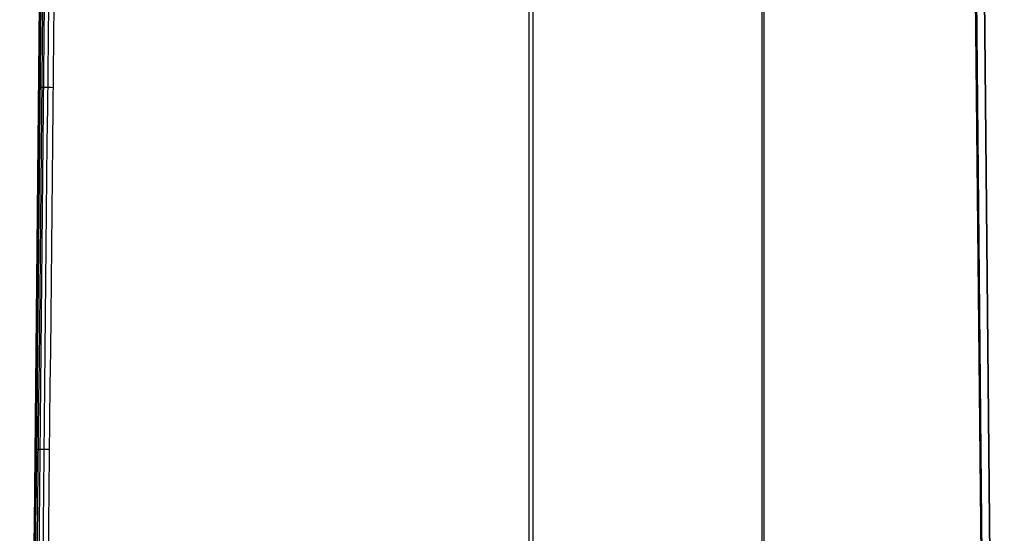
# Model space of a CAD drawing. Extents: x 8195 to 9024, y -2232 to -1505.
# Tile 27 of 42: x 8553 to 8669, y -1626 to -1566. Entities that reach past the tile are written whole.
import ezdxf

# ---------------------------------------------------------------- set-up
doc = ezdxf.new("R2010")
doc.units = 0
doc.layers.add('1', color=7, linetype='CONTINUOUS')

msp = doc.modelspace()

# ---------------------------------------------------------------- linework, layer by layer
at = {"layer": '1', "color": 7}
for p, q in [((8612.91, -1506.25, 64.13), (8612.91, -1797.49, 64.13)), ((8613.38, -1506.25, 55.14), (8613.38, -1792.49, 55.14)), ((8640.34, -1797.49, 65.57), (8640.34, -1507.19, 65.57)), ((8640.61, -1792.49, 56.57), (8640.61, -1507.2, 56.57)), ((8667.77, -1797.49, 67.01), (8665.12, -1531.06, 66.87)), ((8665.17, -1531.06, 66.87), (8667.82, -1797.49, 67.01)), ((8667.83, -1792.49, 58), (8665.23, -1531.06, 57.86)), ((8665.23, -1531.06, 57.86), (8667.36, -1745.17, 57.97)), ((8668.82, -1797.48, 66.01), (8666.17, -1531.05, 65.87)), ((8668.77, -1792.48, 59), (8666.17, -1531.05, 58.86)), ((8666.17, -1531.05, 65.87), (8668.82, -1797.48, 66.01))]:
    msp.add_line(p, q, dxfattribs=at)
at = {"layer": '1', "color": 7, "extrusion": (0.999951, -0.009949, 2.73073e-08)}
msp.add_arc((2122.66, -449026.63, 8570.53), 449082.47, 90.4552898, 90.489285, dxfattribs=at)
at = {"layer": '1', "color": 7, "extrusion": (-0.99995, 0.009956, 3.5761e-08)}
msp.add_arc((-1714.94, -347990.26, -8570.55), 348037.07, 89.4366127, 89.4796549, dxfattribs=at)
at = {"layer": '1', "color": 7, "extrusion": (-0.99995, 0.009953, 1.09775e-10)}
msp.add_arc((-2142.08, -449026.3, -8570.64), 449082.73, 89.5082398, 89.5422352, dxfattribs=at)
at = {"layer": '1', "color": 7, "extrusion": (-0.999891, 0.009966, -0.010895)}
msp.add_arc((-1771.63, -349614.74, -8570.59), 349568.04, 89.4298043, 89.472658, dxfattribs=at)
at = {"layer": '1', "color": 7, "extrusion": (0.999948, -0.010066, 0.001505)}
msp.add_arc((2141.65, -444316.65, 8571.13), 444360.68, 90.4624481, 90.4968046, dxfattribs=at)
at = {"layer": '1', "color": 7, "extrusion": (-0.999899, 0.009911, -0.01018)}
msp.add_arc((-1768.66, -351552, -8570.94), 351511, 89.4333634, 89.4759802, dxfattribs=at)
at = {"layer": '1', "color": 7, "extrusion": (-0.999928, 0.009867, -0.006806)}
msp.add_arc((-1756.52, -353105.81, -8571.51), 353093.46, 89.4378111, 89.480237, dxfattribs=at)
at = {"layer": '1', "color": 7, "extrusion": (0.999952, -0.009844, 8.10456e-05)}
msp.add_arc((1732.82, -353853.86, 8572.06), 353899.17, 90.5147737, 90.5571029, dxfattribs=at)
at = {"layer": '1', "color": 7, "extrusion": (0.009952, 0.999908, 0.009206)}
msp.add_arc((-8571.54, 45.77, -1488.05), 1, 227.233, 0.0052, dxfattribs=at)
at = {"layer": '1', "color": 7, "extrusion": (0.009952, 0.999907, 0.009324)}
msp.add_arc((-8571.54, 45.95, -1530.62), 1, 226.8724, 0.0046, dxfattribs=at)
at = {"layer": '1', "color": 7, "extrusion": (0.009952, 0.999917, 0.008183)}
msp.add_arc((-8571.59, 53.49, -1532.98), 1.05, 0.7744, 49.3529, dxfattribs=at)

doc.saveas('drawing.dxf')
